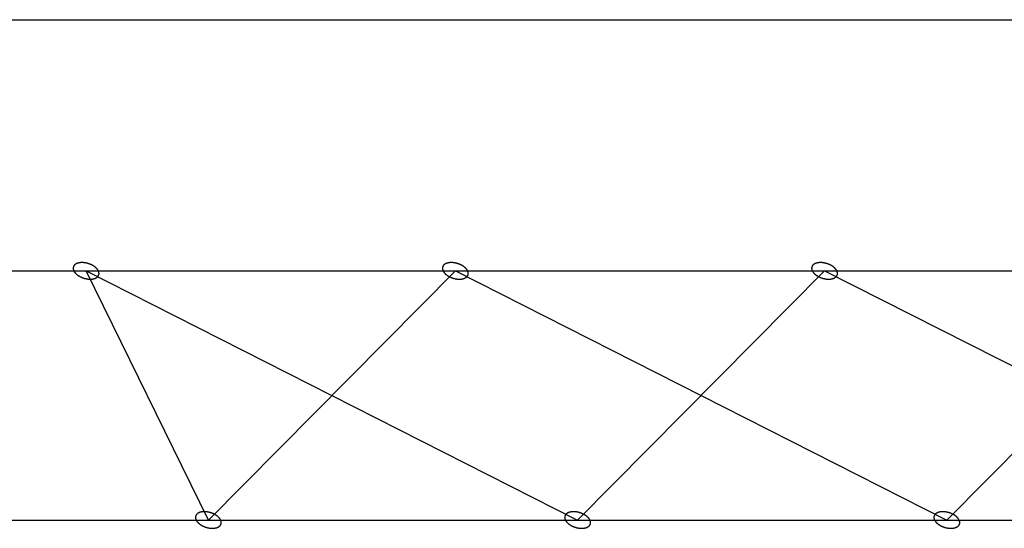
# Model space of a CAD drawing. Header units: millimetres. Extents: x -78 to 141, y 20 to 129.
# Tile 39 of 114: x -52 to -46.19, y 124.43 to 127.44. Entities that reach past the tile are written whole.
import ezdxf

# ---------------------------------------------------------------- set-up
doc = ezdxf.new("R2010")
doc.units = ezdxf.units.MM
doc.header["$LTSCALE"] = 16.335
doc.layers.get('0').update_dxf_attribs({"linetype": 'CONTINUOUS'})
doc.layers.add('02___PRT_ALL_AXES', color=7, linetype='CONTINUOUS')

msp = doc.modelspace()

# ---------------------------------------------------------------- linework, layer by layer
at = {"color": 7, "linetype": 'Continuous'}
for p, q in [((-76.3107, 125.9543), (-34.903, 125.9543)), ((-50.8896, 124.4835), (-51.6114, 125.9543)), ((-51.6114, 125.9543), (-48.7103, 124.4835)), ((-49.432, 125.9543), (-50.8896, 124.4835)), ((-49.432, 125.9543), (-46.5309, 124.4835)), ((-47.2527, 125.9543), (-48.7103, 124.4835)), ((-47.2527, 125.9543), (-44.3515, 124.4835)), ((-45.0733, 125.9543), (-46.5309, 124.4835)), ((-55.2483, 124.4835), (-36.8104, 124.4835))]:
    msp.add_line(p, q, dxfattribs=at)
for points in [[(-51.5387, 125.9543), (-51.5388, 125.9544), (-51.5415, 125.9586), (-51.543, 125.961), (-51.5441, 125.9627), (-51.5448, 125.9639), (-51.5459, 125.965), (-51.5473, 125.9665), (-51.5491, 125.9684), (-51.5509, 125.9703), (-51.5523, 125.9719), (-51.5534, 125.9731), (-51.5548, 125.974), (-51.5565, 125.9755), (-51.5588, 125.9772), (-51.561, 125.979), (-51.5628, 125.9804), (-51.5642, 125.9815), (-51.5658, 125.9824), (-51.5679, 125.9837), (-51.5706, 125.9852), (-51.5733, 125.9868), (-51.5754, 125.988), (-51.577, 125.9891), (-51.5788, 125.9897), (-51.5811, 125.9908), (-51.584, 125.992), (-51.5869, 125.9933), (-51.5892, 125.9943), (-51.5909, 125.9951), (-51.5928, 125.9956), (-51.5953, 125.9964), (-51.5983, 125.9973), (-51.6014, 125.9983), (-51.6038, 125.999), (-51.6057, 125.9996), (-51.6075, 125.9999), (-51.61, 126.0004), (-51.6131, 126.001), (-51.6163, 126.0016), (-51.6187, 126.002), (-51.6206, 126.0024), (-51.6225, 126.0025), (-51.6249, 126.0027), (-51.628, 126.0029), (-51.6311, 126.0031), (-51.6336, 126.0032), (-51.6354, 126.0034), (-51.6371, 126.0032), (-51.6394, 126.0031), (-51.6423, 126.0029), (-51.6451, 126.0027), (-51.6474, 126.0025), (-51.6491, 126.0025), (-51.6506, 126.0021), (-51.6527, 126.0016), (-51.6552, 126.001), (-51.6578, 126.0005), (-51.6598, 126), (-51.6613, 125.9997), (-51.6626, 125.9991), (-51.6643, 125.9984), (-51.6665, 125.9974), (-51.6686, 125.9965), (-51.6703, 125.9957), (-51.6716, 125.9953), (-51.6726, 125.9944), (-51.674, 125.9934), (-51.6757, 125.9921), (-51.6774, 125.9908), (-51.6787, 125.9897), (-51.6798, 125.9891), (-51.6804, 125.9881), (-51.6813, 125.9868), (-51.6824, 125.9853), (-51.6836, 125.9838), (-51.6844, 125.9825), (-51.6852, 125.9817), (-51.6854, 125.9805), (-51.6859, 125.9791), (-51.6864, 125.9774), (-51.687, 125.9756), (-51.6873, 125.9742), (-51.6878, 125.9732), (-51.6876, 125.972), (-51.6876, 125.9705), (-51.6875, 125.9686), (-51.6875, 125.9667), (-51.6874, 125.9652), (-51.6874, 125.964), (-51.6869, 125.9628), (-51.6864, 125.9612), (-51.6855, 125.9587), (-51.6841, 125.9544), (-51.684, 125.9543)], [(-49.3594, 125.9543), (-49.3594, 125.9544), (-49.3621, 125.9586), (-49.3636, 125.961), (-49.3647, 125.9627), (-49.3654, 125.9639), (-49.3665, 125.965), (-49.3679, 125.9665), (-49.3697, 125.9684), (-49.3715, 125.9703), (-49.373, 125.9719), (-49.374, 125.9731), (-49.3754, 125.974), (-49.3772, 125.9755), (-49.3794, 125.9772), (-49.3817, 125.979), (-49.3835, 125.9804), (-49.3848, 125.9815), (-49.3864, 125.9824), (-49.3886, 125.9837), (-49.3913, 125.9852), (-49.3939, 125.9868), (-49.3961, 125.988), (-49.3977, 125.9891), (-49.3994, 125.9897), (-49.4017, 125.9908), (-49.4046, 125.992), (-49.4075, 125.9933), (-49.4099, 125.9943), (-49.4116, 125.9951), (-49.4135, 125.9956), (-49.4159, 125.9964), (-49.419, 125.9973), (-49.422, 125.9983), (-49.4245, 125.999), (-49.4263, 125.9996), (-49.4282, 125.9999), (-49.4307, 126.0004), (-49.4338, 126.001), (-49.4369, 126.0016), (-49.4394, 126.002), (-49.4412, 126.0024), (-49.4431, 126.0025), (-49.4456, 126.0027), (-49.4487, 126.0029), (-49.4518, 126.0031), (-49.4542, 126.0032), (-49.456, 126.0034), (-49.4578, 126.0032), (-49.4601, 126.0031), (-49.4629, 126.0029), (-49.4658, 126.0027), (-49.468, 126.0025), (-49.4697, 126.0025), (-49.4713, 126.0021), (-49.4733, 126.0016), (-49.4758, 126.001), (-49.4784, 126.0005), (-49.4804, 126), (-49.4819, 125.9997), (-49.4832, 125.9991), (-49.485, 125.9984), (-49.4871, 125.9974), (-49.4893, 125.9965), (-49.491, 125.9957), (-49.4923, 125.9953), (-49.4933, 125.9944), (-49.4946, 125.9934), (-49.4963, 125.9921), (-49.498, 125.9908), (-49.4994, 125.9897), (-49.5004, 125.9891), (-49.5011, 125.9881), (-49.502, 125.9868), (-49.5031, 125.9853), (-49.5042, 125.9838), (-49.5051, 125.9825), (-49.5059, 125.9817), (-49.5061, 125.9805), (-49.5065, 125.9791), (-49.507, 125.9774), (-49.5076, 125.9756), (-49.508, 125.9742), (-49.5084, 125.9732), (-49.5083, 125.972), (-49.5083, 125.9705), (-49.5082, 125.9686), (-49.5081, 125.9667), (-49.508, 125.9652), (-49.5081, 125.964), (-49.5076, 125.9628), (-49.507, 125.9612), (-49.5062, 125.9587), (-49.5047, 125.9544), (-49.5047, 125.9543)], [(-47.18, 125.9543), (-47.1801, 125.9544), (-47.1828, 125.9586), (-47.1843, 125.961), (-47.1853, 125.9627), (-47.1861, 125.9639), (-47.1872, 125.965), (-47.1886, 125.9665), (-47.1904, 125.9684), (-47.1922, 125.9703), (-47.1936, 125.9719), (-47.1947, 125.9731), (-47.196, 125.974), (-47.1978, 125.9755), (-47.2001, 125.9772), (-47.2023, 125.979), (-47.2041, 125.9804), (-47.2055, 125.9815), (-47.2071, 125.9824), (-47.2092, 125.9837), (-47.2119, 125.9852), (-47.2146, 125.9868), (-47.2167, 125.988), (-47.2183, 125.9891), (-47.2201, 125.9897), (-47.2224, 125.9908), (-47.2253, 125.992), (-47.2282, 125.9933), (-47.2305, 125.9943), (-47.2322, 125.9951), (-47.2341, 125.9956), (-47.2365, 125.9964), (-47.2396, 125.9973), (-47.2427, 125.9983), (-47.2451, 125.999), (-47.2469, 125.9996), (-47.2488, 125.9999), (-47.2513, 126.0004), (-47.2544, 126.001), (-47.2575, 126.0016), (-47.26, 126.002), (-47.2619, 126.0024), (-47.2638, 126.0025), (-47.2662, 126.0027), (-47.2693, 126.0029), (-47.2724, 126.0031), (-47.2749, 126.0032), (-47.2767, 126.0034), (-47.2784, 126.0032), (-47.2807, 126.0031), (-47.2836, 126.0029), (-47.2864, 126.0027), (-47.2887, 126.0025), (-47.2903, 126.0025), (-47.2919, 126.0021), (-47.2939, 126.0016), (-47.2965, 126.001), (-47.299, 126.0005), (-47.3011, 126), (-47.3026, 125.9997), (-47.3039, 125.9991), (-47.3056, 125.9984), (-47.3078, 125.9974), (-47.3099, 125.9965), (-47.3116, 125.9957), (-47.3129, 125.9953), (-47.3139, 125.9944), (-47.3153, 125.9934), (-47.317, 125.9921), (-47.3187, 125.9908), (-47.32, 125.9897), (-47.3211, 125.9891), (-47.3217, 125.9881), (-47.3226, 125.9868), (-47.3237, 125.9853), (-47.3249, 125.9838), (-47.3257, 125.9825), (-47.3265, 125.9817), (-47.3267, 125.9805), (-47.3272, 125.9791), (-47.3277, 125.9774), (-47.3283, 125.9756), (-47.3286, 125.9742), (-47.3291, 125.9732), (-47.3289, 125.972), (-47.3289, 125.9705), (-47.3288, 125.9686), (-47.3288, 125.9667), (-47.3287, 125.9652), (-47.3287, 125.964), (-47.3282, 125.9628), (-47.3277, 125.9612), (-47.3268, 125.9587), (-47.3253, 125.9544), (-47.3253, 125.9543)], [(-51.684, 125.9543), (-51.684, 125.9542), (-51.6813, 125.95), (-51.6798, 125.9476), (-51.6787, 125.946), (-51.678, 125.9447), (-51.6769, 125.9437), (-51.6755, 125.9421), (-51.6737, 125.9402), (-51.6719, 125.9383), (-51.6704, 125.9368), (-51.6694, 125.9356), (-51.668, 125.9346), (-51.6662, 125.9332), (-51.664, 125.9314), (-51.6617, 125.9297), (-51.6599, 125.9283), (-51.6586, 125.9271), (-51.657, 125.9263), (-51.6548, 125.925), (-51.6522, 125.9234), (-51.6495, 125.9218), (-51.6473, 125.9206), (-51.6458, 125.9196), (-51.644, 125.9189), (-51.6417, 125.9179), (-51.6388, 125.9166), (-51.6359, 125.9153), (-51.6335, 125.9144), (-51.6318, 125.9135), (-51.63, 125.913), (-51.6275, 125.9123), (-51.6244, 125.9113), (-51.6214, 125.9104), (-51.6189, 125.9096), (-51.6171, 125.909), (-51.6152, 125.9087), (-51.6127, 125.9082), (-51.6096, 125.9077), (-51.6065, 125.9071), (-51.604, 125.9066), (-51.6022, 125.9062), (-51.6003, 125.9062), (-51.5978, 125.906), (-51.5947, 125.9058), (-51.5916, 125.9056), (-51.5892, 125.9054), (-51.5874, 125.9052), (-51.5856, 125.9054), (-51.5833, 125.9056), (-51.5805, 125.9058), (-51.5777, 125.9059), (-51.5754, 125.9061), (-51.5737, 125.9062), (-51.5721, 125.9066), (-51.5701, 125.907), (-51.5676, 125.9076), (-51.565, 125.9082), (-51.563, 125.9087), (-51.5615, 125.9089), (-51.5602, 125.9096), (-51.5584, 125.9103), (-51.5563, 125.9113), (-51.5541, 125.9122), (-51.5524, 125.913), (-51.5511, 125.9134), (-51.5501, 125.9143), (-51.5488, 125.9153), (-51.5471, 125.9166), (-51.5454, 125.9178), (-51.544, 125.9189), (-51.543, 125.9196), (-51.5423, 125.9206), (-51.5414, 125.9218), (-51.5403, 125.9234), (-51.5392, 125.9249), (-51.5383, 125.9261), (-51.5375, 125.927), (-51.5373, 125.9281), (-51.5369, 125.9295), (-51.5364, 125.9313), (-51.5358, 125.933), (-51.5354, 125.9344), (-51.535, 125.9355), (-51.5351, 125.9366), (-51.5352, 125.9382), (-51.5353, 125.9401), (-51.5353, 125.942), (-51.5354, 125.9435), (-51.5353, 125.9447), (-51.5359, 125.9458), (-51.5364, 125.9475), (-51.5372, 125.9499), (-51.5387, 125.9542), (-51.5387, 125.9543)], [(-49.5047, 125.9543), (-49.5046, 125.9542), (-49.5019, 125.95), (-49.5004, 125.9476), (-49.4994, 125.946), (-49.4986, 125.9447), (-49.4975, 125.9437), (-49.4961, 125.9421), (-49.4943, 125.9402), (-49.4925, 125.9383), (-49.4911, 125.9368), (-49.49, 125.9356), (-49.4887, 125.9346), (-49.4869, 125.9332), (-49.4846, 125.9314), (-49.4824, 125.9297), (-49.4806, 125.9283), (-49.4792, 125.9271), (-49.4776, 125.9263), (-49.4755, 125.925), (-49.4728, 125.9234), (-49.4701, 125.9218), (-49.468, 125.9206), (-49.4664, 125.9196), (-49.4646, 125.9189), (-49.4623, 125.9179), (-49.4594, 125.9166), (-49.4565, 125.9153), (-49.4542, 125.9144), (-49.4525, 125.9135), (-49.4506, 125.913), (-49.4482, 125.9123), (-49.4451, 125.9113), (-49.442, 125.9104), (-49.4396, 125.9096), (-49.4378, 125.909), (-49.4359, 125.9087), (-49.4334, 125.9082), (-49.4303, 125.9077), (-49.4272, 125.9071), (-49.4247, 125.9066), (-49.4228, 125.9062), (-49.4209, 125.9062), (-49.4185, 125.906), (-49.4154, 125.9058), (-49.4123, 125.9056), (-49.4098, 125.9054), (-49.408, 125.9052), (-49.4063, 125.9054), (-49.404, 125.9056), (-49.4011, 125.9058), (-49.3983, 125.9059), (-49.396, 125.9061), (-49.3944, 125.9062), (-49.3928, 125.9066), (-49.3908, 125.907), (-49.3882, 125.9076), (-49.3857, 125.9082), (-49.3836, 125.9087), (-49.3821, 125.9089), (-49.3808, 125.9096), (-49.3791, 125.9103), (-49.3769, 125.9113), (-49.3748, 125.9122), (-49.3731, 125.913), (-49.3718, 125.9134), (-49.3708, 125.9143), (-49.3694, 125.9153), (-49.3677, 125.9166), (-49.366, 125.9178), (-49.3647, 125.9189), (-49.3636, 125.9196), (-49.363, 125.9206), (-49.3621, 125.9218), (-49.361, 125.9234), (-49.3598, 125.9249), (-49.359, 125.9261), (-49.3582, 125.927), (-49.358, 125.9281), (-49.3575, 125.9295), (-49.357, 125.9313), (-49.3564, 125.933), (-49.3561, 125.9344), (-49.3556, 125.9355), (-49.3558, 125.9366), (-49.3558, 125.9382), (-49.3559, 125.9401), (-49.3559, 125.942), (-49.356, 125.9435), (-49.356, 125.9447), (-49.3565, 125.9458), (-49.357, 125.9475), (-49.3579, 125.9499), (-49.3594, 125.9542), (-49.3594, 125.9543)], [(-47.3253, 125.9543), (-47.3253, 125.9542), (-47.3226, 125.95), (-47.3211, 125.9476), (-47.32, 125.946), (-47.3193, 125.9447), (-47.3182, 125.9437), (-47.3168, 125.9421), (-47.315, 125.9402), (-47.3132, 125.9383), (-47.3117, 125.9368), (-47.3107, 125.9356), (-47.3093, 125.9346), (-47.3075, 125.9332), (-47.3053, 125.9314), (-47.303, 125.9297), (-47.3012, 125.9283), (-47.2999, 125.9271), (-47.2982, 125.9263), (-47.2961, 125.925), (-47.2934, 125.9234), (-47.2908, 125.9218), (-47.2886, 125.9206), (-47.287, 125.9196), (-47.2853, 125.9189), (-47.283, 125.9179), (-47.2801, 125.9166), (-47.2772, 125.9153), (-47.2748, 125.9144), (-47.2731, 125.9135), (-47.2712, 125.913), (-47.2688, 125.9123), (-47.2657, 125.9113), (-47.2627, 125.9104), (-47.2602, 125.9096), (-47.2584, 125.909), (-47.2565, 125.9087), (-47.254, 125.9082), (-47.2509, 125.9077), (-47.2478, 125.9071), (-47.2453, 125.9066), (-47.2435, 125.9062), (-47.2416, 125.9062), (-47.2391, 125.906), (-47.236, 125.9058), (-47.2329, 125.9056), (-47.2305, 125.9054), (-47.2287, 125.9052), (-47.2269, 125.9054), (-47.2246, 125.9056), (-47.2218, 125.9058), (-47.2189, 125.9059), (-47.2167, 125.9061), (-47.215, 125.9062), (-47.2134, 125.9066), (-47.2114, 125.907), (-47.2089, 125.9076), (-47.2063, 125.9082), (-47.2043, 125.9087), (-47.2028, 125.9089), (-47.2015, 125.9096), (-47.1997, 125.9103), (-47.1976, 125.9113), (-47.1954, 125.9122), (-47.1937, 125.913), (-47.1924, 125.9134), (-47.1914, 125.9143), (-47.19, 125.9153), (-47.1884, 125.9166), (-47.1867, 125.9178), (-47.1853, 125.9189), (-47.1842, 125.9196), (-47.1836, 125.9206), (-47.1827, 125.9218), (-47.1816, 125.9234), (-47.1805, 125.9249), (-47.1796, 125.9261), (-47.1788, 125.927), (-47.1786, 125.9281), (-47.1782, 125.9295), (-47.1776, 125.9313), (-47.1771, 125.933), (-47.1767, 125.9344), (-47.1763, 125.9355), (-47.1764, 125.9366), (-47.1764, 125.9382), (-47.1765, 125.9401), (-47.1766, 125.942), (-47.1767, 125.9435), (-47.1766, 125.9447), (-47.1771, 125.9458), (-47.1777, 125.9475), (-47.1785, 125.9499), (-47.18, 125.9542), (-47.18, 125.9543)], [(-50.817, 124.4835), (-50.817, 124.4836), (-50.8197, 124.4878), (-50.8212, 124.4902), (-50.8223, 124.4918), (-50.823, 124.4931), (-50.8241, 124.4942), (-50.8255, 124.4957), (-50.8273, 124.4976), (-50.8291, 124.4995), (-50.8306, 124.501), (-50.8316, 124.5023), (-50.833, 124.5032), (-50.8348, 124.5047), (-50.837, 124.5064), (-50.8393, 124.5082), (-50.8411, 124.5096), (-50.8424, 124.5107), (-50.844, 124.5116), (-50.8462, 124.5129), (-50.8488, 124.5144), (-50.8515, 124.516), (-50.8537, 124.5172), (-50.8552, 124.5182), (-50.857, 124.5189), (-50.8593, 124.52), (-50.8622, 124.5212), (-50.8651, 124.5225), (-50.8675, 124.5235), (-50.8692, 124.5243), (-50.871, 124.5248), (-50.8735, 124.5256), (-50.8766, 124.5265), (-50.8796, 124.5275), (-50.8821, 124.5282), (-50.8839, 124.5288), (-50.8858, 124.5291), (-50.8883, 124.5296), (-50.8914, 124.5302), (-50.8945, 124.5308), (-50.897, 124.5312), (-50.8988, 124.5316), (-50.9007, 124.5317), (-50.9032, 124.5319), (-50.9063, 124.532), (-50.9093, 124.5323), (-50.9118, 124.5324), (-50.9136, 124.5326), (-50.9154, 124.5324), (-50.9177, 124.5323), (-50.9205, 124.5321), (-50.9233, 124.5319), (-50.9256, 124.5317), (-50.9273, 124.5317), (-50.9288, 124.5312), (-50.9309, 124.5308), (-50.9334, 124.5302), (-50.936, 124.5297), (-50.938, 124.5292), (-50.9395, 124.5289), (-50.9408, 124.5283), (-50.9426, 124.5275), (-50.9447, 124.5266), (-50.9469, 124.5257), (-50.9485, 124.5249), (-50.9499, 124.5244), (-50.9509, 124.5236), (-50.9522, 124.5226), (-50.9539, 124.5213), (-50.9556, 124.52), (-50.957, 124.5189), (-50.958, 124.5183), (-50.9586, 124.5172), (-50.9596, 124.516), (-50.9607, 124.5145), (-50.9618, 124.5129), (-50.9627, 124.5117), (-50.9635, 124.5108), (-50.9637, 124.5097), (-50.9641, 124.5083), (-50.9646, 124.5066), (-50.9652, 124.5048), (-50.9656, 124.5034), (-50.966, 124.5024), (-50.9659, 124.5012), (-50.9658, 124.4997), (-50.9657, 124.4978), (-50.9657, 124.4959), (-50.9656, 124.4944), (-50.9657, 124.4931), (-50.9651, 124.492), (-50.9646, 124.4903), (-50.9638, 124.4879), (-50.9623, 124.4836), (-50.9623, 124.4835)], [(-48.6376, 124.4835), (-48.6377, 124.4836), (-48.6404, 124.4878), (-48.6419, 124.4902), (-48.6429, 124.4918), (-48.6436, 124.4931), (-48.6448, 124.4942), (-48.6462, 124.4957), (-48.648, 124.4976), (-48.6497, 124.4995), (-48.6512, 124.501), (-48.6522, 124.5023), (-48.6536, 124.5032), (-48.6554, 124.5047), (-48.6577, 124.5064), (-48.6599, 124.5082), (-48.6617, 124.5096), (-48.6631, 124.5107), (-48.6647, 124.5116), (-48.6668, 124.5129), (-48.6695, 124.5144), (-48.6722, 124.516), (-48.6743, 124.5172), (-48.6759, 124.5182), (-48.6777, 124.5189), (-48.68, 124.52), (-48.6829, 124.5212), (-48.6858, 124.5225), (-48.6881, 124.5235), (-48.6898, 124.5243), (-48.6917, 124.5248), (-48.6941, 124.5256), (-48.6972, 124.5265), (-48.7003, 124.5275), (-48.7027, 124.5282), (-48.7045, 124.5288), (-48.7064, 124.5291), (-48.7089, 124.5296), (-48.712, 124.5302), (-48.7151, 124.5308), (-48.7176, 124.5312), (-48.7195, 124.5316), (-48.7213, 124.5317), (-48.7238, 124.5319), (-48.7269, 124.532), (-48.73, 124.5323), (-48.7325, 124.5324), (-48.7343, 124.5326), (-48.736, 124.5324), (-48.7383, 124.5323), (-48.7411, 124.5321), (-48.744, 124.5319), (-48.7463, 124.5317), (-48.7479, 124.5317), (-48.7495, 124.5312), (-48.7515, 124.5308), (-48.7541, 124.5302), (-48.7566, 124.5297), (-48.7586, 124.5292), (-48.7602, 124.5289), (-48.7615, 124.5283), (-48.7632, 124.5275), (-48.7653, 124.5266), (-48.7675, 124.5257), (-48.7692, 124.5249), (-48.7705, 124.5244), (-48.7715, 124.5236), (-48.7729, 124.5226), (-48.7746, 124.5213), (-48.7763, 124.52), (-48.7776, 124.5189), (-48.7787, 124.5183), (-48.7793, 124.5172), (-48.7802, 124.516), (-48.7813, 124.5145), (-48.7825, 124.5129), (-48.7833, 124.5117), (-48.7841, 124.5108), (-48.7843, 124.5097), (-48.7848, 124.5083), (-48.7853, 124.5066), (-48.7858, 124.5048), (-48.7862, 124.5034), (-48.7867, 124.5024), (-48.7865, 124.5012), (-48.7865, 124.4997), (-48.7864, 124.4978), (-48.7863, 124.4959), (-48.7862, 124.4944), (-48.7863, 124.4931), (-48.7858, 124.492), (-48.7853, 124.4903), (-48.7844, 124.4879), (-48.7829, 124.4836), (-48.7829, 124.4835)], [(-46.4583, 124.4835), (-46.4583, 124.4836), (-46.461, 124.4878), (-46.4625, 124.4902), (-46.4636, 124.4918), (-46.4643, 124.4931), (-46.4654, 124.4942), (-46.4668, 124.4957), (-46.4686, 124.4976), (-46.4704, 124.4995), (-46.4718, 124.501), (-46.4729, 124.5023), (-46.4743, 124.5032), (-46.476, 124.5047), (-46.4783, 124.5064), (-46.4806, 124.5082), (-46.4824, 124.5096), (-46.4837, 124.5107), (-46.4853, 124.5116), (-46.4874, 124.5129), (-46.4901, 124.5144), (-46.4928, 124.516), (-46.4949, 124.5172), (-46.4965, 124.5182), (-46.4983, 124.5189), (-46.5006, 124.52), (-46.5035, 124.5212), (-46.5064, 124.5225), (-46.5087, 124.5235), (-46.5105, 124.5243), (-46.5123, 124.5248), (-46.5148, 124.5256), (-46.5178, 124.5265), (-46.5209, 124.5275), (-46.5234, 124.5282), (-46.5252, 124.5288), (-46.5271, 124.5291), (-46.5295, 124.5296), (-46.5327, 124.5302), (-46.5358, 124.5308), (-46.5383, 124.5312), (-46.5401, 124.5316), (-46.542, 124.5317), (-46.5445, 124.5319), (-46.5475, 124.532), (-46.5506, 124.5323), (-46.5531, 124.5324), (-46.5549, 124.5326), (-46.5567, 124.5324), (-46.5589, 124.5323), (-46.5618, 124.5321), (-46.5646, 124.5319), (-46.5669, 124.5317), (-46.5686, 124.5317), (-46.5701, 124.5312), (-46.5722, 124.5308), (-46.5747, 124.5302), (-46.5773, 124.5297), (-46.5793, 124.5292), (-46.5808, 124.5289), (-46.5821, 124.5283), (-46.5838, 124.5275), (-46.586, 124.5266), (-46.5881, 124.5257), (-46.5898, 124.5249), (-46.5911, 124.5244), (-46.5921, 124.5236), (-46.5935, 124.5226), (-46.5952, 124.5213), (-46.5969, 124.52), (-46.5982, 124.5189), (-46.5993, 124.5183), (-46.5999, 124.5172), (-46.6009, 124.516), (-46.602, 124.5145), (-46.6031, 124.5129), (-46.604, 124.5117), (-46.6047, 124.5108), (-46.6049, 124.5097), (-46.6054, 124.5083), (-46.6059, 124.5066), (-46.6065, 124.5048), (-46.6069, 124.5034), (-46.6073, 124.5024), (-46.6071, 124.5012), (-46.6071, 124.4997), (-46.607, 124.4978), (-46.607, 124.4959), (-46.6069, 124.4944), (-46.607, 124.4931), (-46.6064, 124.492), (-46.6059, 124.4903), (-46.605, 124.4879), (-46.6036, 124.4836), (-46.6035, 124.4835)], [(-50.9623, 124.4835), (-50.9622, 124.4834), (-50.9595, 124.4792), (-50.958, 124.4768), (-50.9569, 124.4752), (-50.9562, 124.4739), (-50.9551, 124.4729), (-50.9537, 124.4713), (-50.9519, 124.4694), (-50.9501, 124.4675), (-50.9487, 124.466), (-50.9476, 124.4647), (-50.9462, 124.4638), (-50.9445, 124.4624), (-50.9422, 124.4606), (-50.94, 124.4588), (-50.9381, 124.4575), (-50.9368, 124.4563), (-50.9352, 124.4555), (-50.9331, 124.4542), (-50.9304, 124.4526), (-50.9277, 124.451), (-50.9256, 124.4498), (-50.924, 124.4488), (-50.9222, 124.4481), (-50.9199, 124.4471), (-50.917, 124.4458), (-50.9141, 124.4445), (-50.9118, 124.4435), (-50.91, 124.4427), (-50.9082, 124.4422), (-50.9057, 124.4414), (-50.9027, 124.4405), (-50.8996, 124.4396), (-50.8972, 124.4388), (-50.8953, 124.4382), (-50.8934, 124.4379), (-50.891, 124.4374), (-50.8879, 124.4369), (-50.8847, 124.4363), (-50.8823, 124.4358), (-50.8804, 124.4354), (-50.8785, 124.4353), (-50.8761, 124.4352), (-50.873, 124.435), (-50.8699, 124.4348), (-50.8674, 124.4346), (-50.8656, 124.4344), (-50.8638, 124.4346), (-50.8616, 124.4347), (-50.8587, 124.435), (-50.8559, 124.4351), (-50.8536, 124.4353), (-50.8519, 124.4353), (-50.8504, 124.4358), (-50.8483, 124.4362), (-50.8458, 124.4368), (-50.8432, 124.4374), (-50.8412, 124.4379), (-50.8397, 124.4381), (-50.8384, 124.4388), (-50.8367, 124.4395), (-50.8345, 124.4404), (-50.8324, 124.4414), (-50.8307, 124.4421), (-50.8294, 124.4426), (-50.8284, 124.4435), (-50.827, 124.4445), (-50.8253, 124.4458), (-50.8236, 124.447), (-50.8223, 124.4481), (-50.8212, 124.4487), (-50.8206, 124.4498), (-50.8197, 124.451), (-50.8186, 124.4525), (-50.8174, 124.4541), (-50.8166, 124.4553), (-50.8158, 124.4562), (-50.8156, 124.4573), (-50.8151, 124.4587), (-50.8146, 124.4605), (-50.814, 124.4622), (-50.8136, 124.4636), (-50.8132, 124.4647), (-50.8134, 124.4658), (-50.8134, 124.4673), (-50.8135, 124.4692), (-50.8135, 124.4712), (-50.8136, 124.4727), (-50.8136, 124.4739), (-50.8141, 124.475), (-50.8146, 124.4767), (-50.8155, 124.4791), (-50.8169, 124.4834), (-50.817, 124.4835)], [(-48.7829, 124.4835), (-48.7828, 124.4834), (-48.7801, 124.4792), (-48.7786, 124.4768), (-48.7776, 124.4752), (-48.7769, 124.4739), (-48.7758, 124.4729), (-48.7743, 124.4713), (-48.7725, 124.4694), (-48.7708, 124.4675), (-48.7693, 124.466), (-48.7683, 124.4647), (-48.7669, 124.4638), (-48.7651, 124.4624), (-48.7628, 124.4606), (-48.7606, 124.4588), (-48.7588, 124.4575), (-48.7574, 124.4563), (-48.7558, 124.4555), (-48.7537, 124.4542), (-48.751, 124.4526), (-48.7484, 124.451), (-48.7462, 124.4498), (-48.7446, 124.4488), (-48.7429, 124.4481), (-48.7406, 124.4471), (-48.7376, 124.4458), (-48.7347, 124.4445), (-48.7324, 124.4435), (-48.7307, 124.4427), (-48.7288, 124.4422), (-48.7264, 124.4414), (-48.7233, 124.4405), (-48.7203, 124.4396), (-48.7178, 124.4388), (-48.716, 124.4382), (-48.7141, 124.4379), (-48.7116, 124.4374), (-48.7085, 124.4369), (-48.7054, 124.4363), (-48.7029, 124.4358), (-48.7011, 124.4354), (-48.6992, 124.4353), (-48.6967, 124.4352), (-48.6936, 124.435), (-48.6905, 124.4348), (-48.6881, 124.4346), (-48.6862, 124.4344), (-48.6845, 124.4346), (-48.6822, 124.4347), (-48.6794, 124.435), (-48.6765, 124.4351), (-48.6743, 124.4353), (-48.6726, 124.4353), (-48.671, 124.4358), (-48.669, 124.4362), (-48.6664, 124.4368), (-48.6639, 124.4374), (-48.6619, 124.4379), (-48.6604, 124.4381), (-48.659, 124.4388), (-48.6573, 124.4395), (-48.6552, 124.4404), (-48.653, 124.4414), (-48.6513, 124.4421), (-48.65, 124.4426), (-48.649, 124.4435), (-48.6476, 124.4445), (-48.646, 124.4458), (-48.6442, 124.447), (-48.6429, 124.4481), (-48.6418, 124.4487), (-48.6412, 124.4498), (-48.6403, 124.451), (-48.6392, 124.4525), (-48.6381, 124.4541), (-48.6372, 124.4553), (-48.6364, 124.4562), (-48.6362, 124.4573), (-48.6357, 124.4587), (-48.6352, 124.4605), (-48.6347, 124.4622), (-48.6343, 124.4636), (-48.6338, 124.4647), (-48.634, 124.4658), (-48.634, 124.4673), (-48.6341, 124.4692), (-48.6342, 124.4712), (-48.6343, 124.4727), (-48.6342, 124.4739), (-48.6347, 124.475), (-48.6353, 124.4767), (-48.6361, 124.4791), (-48.6376, 124.4834), (-48.6376, 124.4835)], [(-46.6035, 124.4835), (-46.6035, 124.4834), (-46.6008, 124.4792), (-46.5993, 124.4768), (-46.5982, 124.4752), (-46.5975, 124.4739), (-46.5964, 124.4729), (-46.595, 124.4713), (-46.5932, 124.4694), (-46.5914, 124.4675), (-46.59, 124.466), (-46.5889, 124.4647), (-46.5875, 124.4638), (-46.5858, 124.4624), (-46.5835, 124.4606), (-46.5812, 124.4588), (-46.5794, 124.4575), (-46.5781, 124.4563), (-46.5765, 124.4555), (-46.5744, 124.4542), (-46.5717, 124.4526), (-46.569, 124.451), (-46.5669, 124.4498), (-46.5653, 124.4488), (-46.5635, 124.4481), (-46.5612, 124.4471), (-46.5583, 124.4458), (-46.5554, 124.4445), (-46.5531, 124.4435), (-46.5513, 124.4427), (-46.5495, 124.4422), (-46.547, 124.4414), (-46.544, 124.4405), (-46.5409, 124.4396), (-46.5384, 124.4388), (-46.5366, 124.4382), (-46.5347, 124.4379), (-46.5323, 124.4374), (-46.5291, 124.4369), (-46.526, 124.4363), (-46.5235, 124.4358), (-46.5217, 124.4354), (-46.5198, 124.4353), (-46.5173, 124.4352), (-46.5143, 124.435), (-46.5112, 124.4348), (-46.5087, 124.4346), (-46.5069, 124.4344), (-46.5051, 124.4346), (-46.5029, 124.4347), (-46.5, 124.435), (-46.4972, 124.4351), (-46.4949, 124.4353), (-46.4932, 124.4353), (-46.4917, 124.4358), (-46.4896, 124.4362), (-46.4871, 124.4368), (-46.4845, 124.4374), (-46.4825, 124.4379), (-46.481, 124.4381), (-46.4797, 124.4388), (-46.478, 124.4395), (-46.4758, 124.4404), (-46.4737, 124.4414), (-46.472, 124.4421), (-46.4707, 124.4426), (-46.4697, 124.4435), (-46.4683, 124.4445), (-46.4666, 124.4458), (-46.4649, 124.447), (-46.4636, 124.4481), (-46.4625, 124.4487), (-46.4619, 124.4498), (-46.4609, 124.451), (-46.4598, 124.4525), (-46.4587, 124.4541), (-46.4578, 124.4553), (-46.4571, 124.4562), (-46.4569, 124.4573), (-46.4564, 124.4587), (-46.4559, 124.4605), (-46.4553, 124.4622), (-46.4549, 124.4636), (-46.4545, 124.4647), (-46.4547, 124.4658), (-46.4547, 124.4673), (-46.4548, 124.4692), (-46.4548, 124.4712), (-46.4549, 124.4727), (-46.4548, 124.4739), (-46.4554, 124.475), (-46.4559, 124.4767), (-46.4568, 124.4791), (-46.4582, 124.4834), (-46.4583, 124.4835)]]:
    msp.add_open_spline(points, degree=3, knots=[0, 0, 0, 0, 0.00178862, 0.00268292, 0.00313008, 0.00357723, 0.00407486, 0.0045725, 0.00556776, 0.00656303, 0.00706066, 0.0075583, 0.00810164, 0.00864499, 0.00973169, 0.01081838, 0.01136173, 0.01190508, 0.01249491, 0.01308474, 0.0142644, 0.01544405, 0.01603388, 0.01662371, 0.01722604, 0.01782837, 0.01903302, 0.02023767, 0.02084, 0.02144232, 0.02205221, 0.0226621, 0.02388189, 0.02510167, 0.02571156, 0.02632145, 0.02692335, 0.02752524, 0.02872902, 0.0299328, 0.03053469, 0.03113658, 0.03172556, 0.03231453, 0.03349248, 0.03467043, 0.03525941, 0.03584838, 0.03639056, 0.03693274, 0.03801709, 0.03910144, 0.03964362, 0.0401858, 0.04068205, 0.0411783, 0.0421708, 0.04316329, 0.04365954, 0.04415579, 0.04460152, 0.04504725, 0.04593871, 0.04683018, 0.04727591, 0.04772164, 0.04812629, 0.04853094, 0.04934024, 0.05014954, 0.05055419, 0.05095884, 0.05132092, 0.05168301, 0.05240718, 0.05313135, 0.05349343, 0.05385552, 0.05420471, 0.0545539, 0.05525228, 0.05595067, 0.05629986, 0.05664905, 0.05701186, 0.05737466, 0.05810028, 0.0588259, 0.0591887, 0.05955151, 0.0599574, 0.0603633, 0.06117508, 0.06279865, 0.06279865, 0.06279865, 0.06279865], dxfattribs=at)
at = {"layer": '02___PRT_ALL_AXES', "color": 7, "linetype": 'Continuous'}
for p, q in [((-75.8525, 127.4371), (102.8546, 127.4371)), ((-76.3107, 125.9543), (102.3964, 125.9543))]:
    msp.add_line(p, q, dxfattribs=at)

doc.saveas('drawing.dxf')
